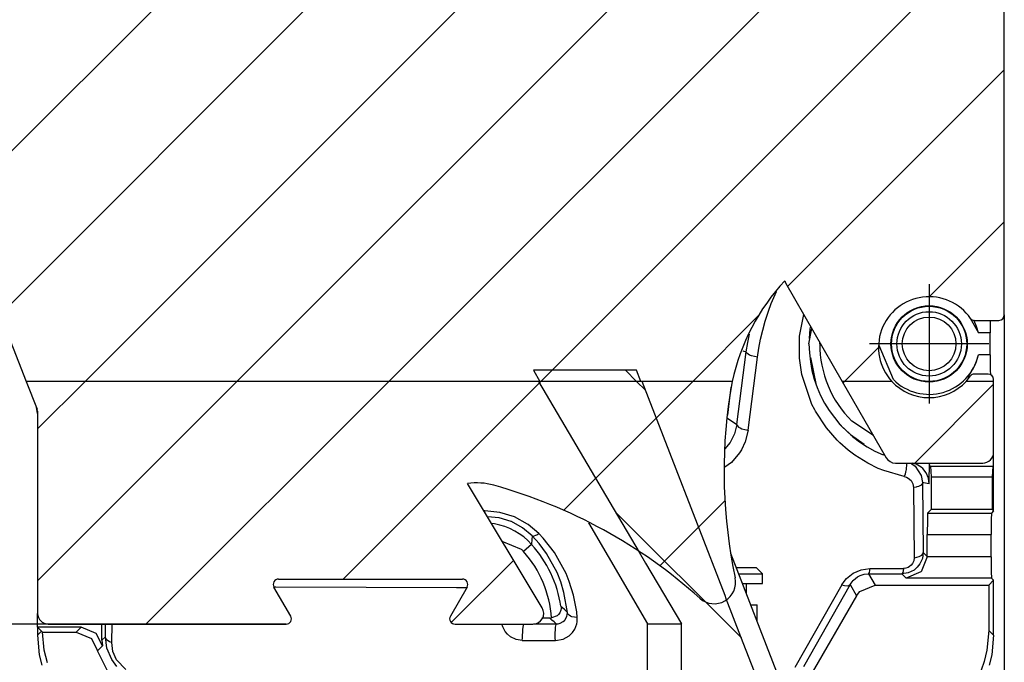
# Model space of a CAD drawing. Header units: millimetres. Extents: x -235 to 2016, y -109 to 485.
# Tile 5 of 54: x -161 to -115, y 197 to 227. Entities that reach past the tile are written whole.
import ezdxf

# ---------------------------------------------------------------- set-up
doc = ezdxf.new("R2010")
doc.units = ezdxf.units.MM
doc.linetypes.add('DOT_CENTER', pattern=[14, 12, -1, 0, -1])
doc.layers.add('1', color=7, linetype='Continuous')
doc.styles.add('CONVERTER_11', font='txt.shx', dxfattribs={"width": 0.9})
doc.dimstyles.new('ME10_DIM_52', dxfattribs={"dimtxt": 2, "dimasz": 2, "dimexe": 2, "dimexo": 0, "dimgap": 2, "dimtad": 1, "dimdsep": 46, "dimtxsty": 'CONVERTER_11', "dimsah": 1, "dimcen": 0.09, "dimclrd": 2, "dimclre": 2, "dimclrt": 2, "dimadec": 0, "dimazin": 0, "dimtol": 1, "dimtp": 1.5, "dimtm": 1.5, "dimtfac": 0.75, "dimtdec": 1, "dimtix": 1, "dimtmove": 0, "dimatfit": 3, "dimfxl": 1, "dimtolj": 1, "dimtzin": 0, "dimarcsym": 0})
doc.dimstyles.new('ME10_DIM_53', dxfattribs={"dimtxt": 2, "dimasz": 2, "dimexe": 2, "dimexo": 0, "dimgap": 2, "dimtad": 1, "dimdec": 1, "dimdsep": 46, "dimtxsty": 'CONVERTER_11', "dimsah": 1, "dimcen": 0.09, "dimclrd": 2, "dimclre": 2, "dimclrt": 2, "dimadec": 0, "dimazin": 0, "dimtol": 1, "dimtp": 1.5, "dimtm": 1.5, "dimtfac": 0.75, "dimtdec": 1, "dimtix": 1, "dimtmove": 0, "dimatfit": 3, "dimfxl": 1, "dimtolj": 1, "dimtzin": 0, "dimarcsym": 0})
pattern_1 = [(45, (0, 0), (-3.535533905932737, 3.535533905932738), [])]
pattern_2 = [(-45, (0, 0), (3.535533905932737, 3.535533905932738), [])]

# ---------------------------------------------------------------- blocks, each defined once
blk = doc.blocks.new('Li-4_PERFIL__57', base_point=(-165.0014708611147, 198.6000033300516))
at = {"linetype": 'Continuous'}
h = blk.add_hatch(dxfattribs=at)
h.set_pattern_fill('_USER', color=254, scale=5, angle=45, pattern_type=0)
h.set_pattern_definition(pattern_1)
edge = h.paths.add_edge_path()
edge.add_line((-156.0014699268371, 246.9000028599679), (-156.0014699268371, 245.8500028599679))
edge.add_line((-156.0014699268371, 245.8500028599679), (-165.0014699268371, 245.8500028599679))
edge.add_line((-165.0014699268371, 245.8500028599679), (-165.0014699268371, 243.1000033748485))
edge.add_arc((-164.7514703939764, 243.1000029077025), 0.249999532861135, 179.999892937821, 269.9998929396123)
edge.add_arc((-164.7514708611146, 242.6000033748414), 0.25, 4.558842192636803e-11, 90, ccw=False)
edge.add_line((-164.5014708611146, 242.6000033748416), (-164.5014708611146, 225.1000033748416))
edge.add_line((-164.5014708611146, 225.1000033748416), (-164.7514708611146, 225.1000033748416))
edge.add_arc((-164.7514708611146, 224.8500033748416), 0.25, 90, 180)
edge.add_line((-165.0014708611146, 224.8500033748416), (-165.0014708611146, 219.8965187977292))
edge.add_line((-165.0014708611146, 219.8965187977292), (-164.9843830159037, 219.8056786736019))
edge.add_line((-164.9843830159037, 219.8056786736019), (-164.3803867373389, 218.2570450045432))
edge.add_arc((-164.1474808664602, 218.3478801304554), 0.2499923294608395, 201.3061757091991, 291.664778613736)
edge.add_arc((-163.9627017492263, 217.8832786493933), 0.2500055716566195, 21.6051527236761, 111.71216542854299, ccw=False)
edge.add_line((-163.7302607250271, 217.975332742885), (-160.5339569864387, 209.9043869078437))
edge.add_line((-160.5339569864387, 209.9043869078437), (-136.6146108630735, 209.9043869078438))
edge.add_line((-136.6146108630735, 209.9043869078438), (-131.9186575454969, 209.9043869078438))
edge.add_line((-131.9186575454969, 209.9043869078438), (-127.6644966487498, 209.9043869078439))
edge.add_arc((-117.8914330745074, 207.7860790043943), 10.00000000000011, 137.1190173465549, 167.7703371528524, ccw=False)
edge.add_line((-125.2191210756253, 214.5908558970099), (-125.1879107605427, 214.4982307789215))
edge.add_line((-125.1879107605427, 214.4982307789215), (-122.5469300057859, 209.9043869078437))
edge.add_line((-122.5469300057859, 209.9043869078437), (-120.2337995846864, 209.9043869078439))
edge.add_arc((-118.5050348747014, 211.4962011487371), 2.349999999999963, 34.654569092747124, 222.6382915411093, ccw=False)
edge.add_arc((-116.4074171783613, 212.9462011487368), 0.1999999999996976, 214.6545690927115, 270.000000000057)
edge.add_line((-116.4074171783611, 212.7462011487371), (-115.2514699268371, 212.7462011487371))
edge.add_arc((-115.2514699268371, 212.9962011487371), 0.25, 270, 360)
edge.add_line((-115.0014699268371, 212.9962011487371), (-115.0014699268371, 227.3500028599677))
edge.add_arc((-115.2514699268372, 227.3500028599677), 0.2500000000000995, 0, 89.99999999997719)
edge.add_arc((-115.2532586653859, 227.8517789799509), 0.2517824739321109, 180.4041783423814, 270.4070499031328, ccw=False)
edge.add_line((-115.5050348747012, 227.8500028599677), (-115.5050348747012, 244.6000028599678))
edge.add_line((-115.5050348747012, 244.6000028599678), (-118.9014699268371, 244.6000028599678))
edge.add_line((-118.9014699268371, 244.6000028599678), (-118.9014699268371, 246.9000028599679))
edge.add_line((-118.9014699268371, 246.9000028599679), (-156.0014699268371, 246.9000028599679))
h = blk.add_hatch(dxfattribs=at)
h.set_pattern_fill('_USER', color=254, scale=5, angle=45, pattern_type=0)
h.set_pattern_definition(pattern_1)
edge = h.paths.add_edge_path()
edge.add_arc((-159.5014708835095, 199.1000033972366), 0.5000000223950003, 180.000002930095, 270.0000025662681)
edge.add_line((-159.5014708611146, 198.6000033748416), (-148.4344835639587, 198.6000033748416))
edge.add_arc((-148.4344835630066, 198.8500033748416), 0.25, 269.9999997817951, 389.9999997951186)
edge.add_line((-148.2179772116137, 198.9750033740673), (-148.9974000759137, 200.3250033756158))
edge.add_arc((-148.7808937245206, 200.4500033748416), 0.2499999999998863, 90, 209.999999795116, ccw=False)
edge.add_line((-148.7808937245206, 200.7000033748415), (-140.2220479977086, 200.7000033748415))
edge.add_arc((-140.2220479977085, 200.4500033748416), 0.2500000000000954, -30.000000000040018, 90.00000000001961, ccw=False)
edge.add_line((-140.0055416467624, 200.3250033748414), (-140.7849645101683, 198.9750033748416))
edge.add_arc((-140.5684581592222, 198.8500033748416), 0.2499999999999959, 149.9999999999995, 270.0000000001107)
edge.add_line((-140.5684581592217, 198.6000033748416), (-136.9397402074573, 198.6000033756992))
edge.add_arc((-136.9397402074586, 199.1000033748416), 0.4999999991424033, 270.0000000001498, 391.0161126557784)
edge.add_line((-136.5112289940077, 199.3576429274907), (-139.9923778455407, 205.1475587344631))
edge.add_arc((-139.5686940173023, 202.1776274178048), 3.000000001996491, 74.41692411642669, 98.11890821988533, ccw=False)
edge.add_arc((-145.2111435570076, 181.9498553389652), 24.0000000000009, 48.06859623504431, 74.41417784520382, ccw=False)
edge.add_arc((-128.505034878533, 200.548401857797), 1.000000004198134, 228.0610185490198, 371.9337361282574)
edge.add_arc((-104.0451667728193, 205.7170431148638), 24.00000000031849, 171.5012840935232, 191.931622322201, ccw=False)
edge.add_line((-127.7816269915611, 209.2639370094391), (-127.6644966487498, 209.9043869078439))
edge.add_line((-127.6644966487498, 209.9043869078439), (-160.5339569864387, 209.9043869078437))
edge.add_line((-160.5339569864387, 209.9043869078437), (-160.0190346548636, 208.6041630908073))
edge.add_line((-160.0190346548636, 208.6041630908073), (-160.0014709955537, 208.5121123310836))
edge.add_line((-160.0014709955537, 208.5121123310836), (-160.0014709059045, 199.1000033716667))
h = blk.add_hatch(dxfattribs=at)
h.set_pattern_fill('_USER', color=254, scale=5, angle=45, pattern_type=0)
h.set_pattern_definition(pattern_1)
edge = h.paths.add_edge_path()
edge.add_line((-120.0705172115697, 206.1000032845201), (-116.0014699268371, 206.1000028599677))
edge.add_arc((-116.001469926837, 206.6000028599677), 0.5, 269.9999999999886, 360)
edge.add_line((-115.501469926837, 206.6000028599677), (-115.501469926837, 209.9043869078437))
edge.add_line((-115.501469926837, 209.9043869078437), (-116.7762701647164, 209.9043869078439))
edge.add_arc((-118.5050348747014, 211.4962011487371), 2.349999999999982, 222.6382915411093, 317.3617084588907, ccw=False)
edge.add_line((-120.2337995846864, 209.9043869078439), (-122.5469300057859, 209.9043869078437))
edge.add_line((-122.5469300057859, 209.9043869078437), (-120.5039893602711, 206.3508016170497))
edge.add_arc((-120.0705170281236, 206.6000027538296), 0.4999994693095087, 209.8943864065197, 269.9999789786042)
h = blk.add_hatch(dxfattribs=at)
h.set_pattern_fill('_USER', color=254, scale=5, angle=45, pattern_type=0)
h.set_pattern_definition(pattern_1)
edge = h.paths.add_edge_path()
edge.add_arc((-116.4074171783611, 210.0462011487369), 0.2000000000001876, 90, 145.34543090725)
edge.add_line((-116.5719362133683, 210.1599266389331), (-116.7762701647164, 209.9043869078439))
edge.add_line((-116.7762701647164, 209.9043869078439), (-115.501469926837, 209.9043869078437))
edge.add_line((-115.501469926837, 209.9043869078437), (-115.501469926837, 209.9962011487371))
edge.add_arc((-115.751469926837, 209.9962011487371), 0.25, 0, 90)
edge.add_line((-115.751469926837, 210.2462011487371), (-116.4074171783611, 210.2462011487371))
at = {"color": 7, "linetype": 'Continuous'}
for p, q in [((-115.0014699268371, 212.9962011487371), (-115.0014699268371, 227.3500028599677)), ((-163.7302607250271, 217.975332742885), (-160.5339569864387, 209.9043869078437)), ((-125.2191210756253, 214.5908558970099), (-125.1879107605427, 214.4982307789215)), ((-125.1879107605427, 214.4982307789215), (-122.5469300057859, 209.9043869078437)), ((-116.4074171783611, 212.7462011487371), (-115.2514699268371, 212.7462011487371)), ((-160.5339569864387, 209.9043869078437), (-160.0190346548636, 208.6041630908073)), ((-127.6644966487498, 209.9043869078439), (-127.7816269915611, 209.2639370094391)), ((-122.5469300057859, 209.9043869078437), (-120.5039893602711, 206.3508016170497)), ((-116.7762701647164, 209.9043869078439), (-116.5719362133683, 210.1599266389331)), ((-115.751469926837, 210.2462011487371), (-116.4074171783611, 210.2462011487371)), ((-115.501469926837, 209.9043869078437), (-115.501469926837, 209.9962011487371)), ((-115.501469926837, 206.6000028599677), (-115.501469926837, 209.9043869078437)), ((-160.0014709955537, 208.5121123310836), (-160.0190346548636, 208.6041630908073)), ((-160.0014709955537, 208.5121123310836), (-160.0014709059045, 199.1000033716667)), ((-120.0705172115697, 206.1000032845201), (-116.0014699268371, 206.1000028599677)), ((-136.5112289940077, 199.3576429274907), (-139.9923778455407, 205.1475587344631)), ((-148.2179772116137, 198.9750033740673), (-148.9974000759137, 200.3250033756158)), ((-148.7808937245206, 200.7000033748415), (-140.2220479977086, 200.7000033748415)), ((-140.0055416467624, 200.3250033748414), (-140.7849645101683, 198.9750033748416)), ((-159.5014708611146, 198.6000033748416), (-148.4344835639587, 198.6000033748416)), ((-140.5684581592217, 198.6000033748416), (-136.9397402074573, 198.6000033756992))]:
    blk.add_line(p, q, dxfattribs=at)
at = {"color": 2, "linetype": 'DOT_CENTER'}
for p, q in [((-136.6146108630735, 209.9043869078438), (-160.5339569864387, 209.9043869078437)), ((-127.6644966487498, 209.9043869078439), (-160.5339569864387, 209.9043869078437)), ((-131.9186575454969, 209.9043869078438), (-136.6146108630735, 209.9043869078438)), ((-127.6644966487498, 209.9043869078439), (-131.9186575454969, 209.9043869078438)), ((-120.2337995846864, 209.9043869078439), (-122.5469300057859, 209.9043869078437)), ((-120.2337995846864, 209.9043869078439), (-122.5469300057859, 209.9043869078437)), ((-115.501469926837, 209.9043869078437), (-116.7762701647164, 209.9043869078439)), ((-115.501469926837, 209.9043869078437), (-116.7762701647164, 209.9043869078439))]:
    blk.add_line(p, q, dxfattribs=at)
at = {"color": 7, "linetype": 'Continuous'}
for centre, radius, start, end in [((-117.8914330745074, 207.7860790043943), 10.00000000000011, 137.1190173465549, 167.7703371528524), ((-118.5050348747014, 211.4962011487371), 2.349999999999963, 34.65456909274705, 222.6382915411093), ((-116.4074171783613, 212.9462011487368), 0.1999999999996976, 214.6545690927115, 270.000000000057), ((-115.2514699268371, 212.9962011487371), 0.25, 270, 0), ((-118.5050348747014, 211.4962011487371), 2.349999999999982, 222.6382915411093, 317.3617084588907), ((-116.4074171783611, 210.0462011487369), 0.2000000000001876, 90, 145.34543090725), ((-115.751469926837, 209.9962011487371), 0.25, 0, 90), ((-104.0451667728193, 205.7170431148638), 24.00000000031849, 171.5012840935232, 191.931622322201), ((-120.0705170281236, 206.6000027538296), 0.4999994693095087, 209.8943864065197, 269.9999789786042), ((-116.001469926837, 206.6000028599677), 0.5, 269.9999999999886, 0), ((-139.5686940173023, 202.1776274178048), 3.000000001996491, 74.41692411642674, 98.11890821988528), ((-145.2111435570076, 181.9498553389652), 24.0000000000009, 48.06859623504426, 74.41417784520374), ((-128.505034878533, 200.548401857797), 1.000000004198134, 228.0610185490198, 11.93373612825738), ((-148.7808937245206, 200.4500033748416), 0.2499999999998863, 90, 209.999999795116), ((-140.2220479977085, 200.4500033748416), 0.2500000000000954, 329.99999999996, 90.00000000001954), ((-159.5014708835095, 199.1000033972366), 0.5000000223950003, 180.000002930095, 270.0000025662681), ((-148.4344835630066, 198.8500033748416), 0.25, 269.9999997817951, 29.99999979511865), ((-140.5684581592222, 198.8500033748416), 0.2499999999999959, 149.9999999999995, 270.0000000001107), ((-136.9397402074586, 199.1000033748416), 0.4999999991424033, 270.0000000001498, 31.01611265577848)]:
    blk.add_arc(centre, radius, start, end, dxfattribs=at)
blk = doc.blocks.new('CABEZA__58', base_point=(-160.0014708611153, 170.6522973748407))
at = {"linetype": 'Continuous'}
h = blk.add_hatch(dxfattribs=at)
h.set_pattern_fill('_USER', color=254, scale=5, angle=-45, pattern_type=0)
h.set_pattern_definition(pattern_2)
h.paths.add_polyline_path([(-132.1192856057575, 210.4222973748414), (-136.9200686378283, 210.4222973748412), (-136.6146048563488, 209.9043869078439), (-131.918663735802, 209.9043869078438)])
h = blk.add_hatch(dxfattribs=at)
h.set_pattern_fill('_USER', color=254, scale=5, angle=-45, pattern_type=0)
h.set_pattern_definition(pattern_2)
h.paths.add_polyline_path([(-156.3269022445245, 196.1000033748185), (-156.5071672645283, 196.1000033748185), (-160.0014708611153, 196.1000033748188), (-160.0014708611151, 194.4050837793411), (-159.6014708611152, 194.2522973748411), (-153.5014708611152, 194.2522973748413), (-153.5014708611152, 192.5022973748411), (-131.5014708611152, 192.5022973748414), (-131.5014708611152, 194.2522973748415), (-125.4014708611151, 194.2522973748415), (-125.0014708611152, 194.4050837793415), (-125.0014708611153, 196.1000033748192), (-126.5203920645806, 196.100003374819), (-127.2607908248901, 198.0124435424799), (-127.9452400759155, 199.780276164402), (-128.001223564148, 199.9248733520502), (-131.8654399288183, 209.9043869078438), (-136.6908483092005, 209.9043869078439), (-133.3607511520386, 204.2567520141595), (-131.999344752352, 201.9489326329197), (-131.6951475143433, 201.4332656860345), (-130.0291687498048, 198.6100033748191), (-130.0291687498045, 196.1000033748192)])
at = {"color": 7, "linetype": 'Continuous'}
for p, q in [((-132.1192856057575, 210.4222973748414), (-136.9200686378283, 210.4222973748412)), ((-136.9200686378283, 210.4222973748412), (-136.6146048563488, 209.9043869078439)), ((-131.918663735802, 209.9043869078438), (-132.1192856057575, 210.4222973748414)), ((-136.6908483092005, 209.9043869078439), (-133.3607511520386, 204.2567520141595)), ((-136.6908483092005, 209.9043869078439), (-136.6146048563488, 209.9043869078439)), ((-131.8654399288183, 209.9043869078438), (-131.918663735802, 209.9043869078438)), ((-128.001223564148, 199.9248733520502), (-131.8654399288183, 209.9043869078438)), ((-133.3607511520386, 204.2567520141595), (-131.999344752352, 201.9489326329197)), ((-134.3505855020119, 203.3211271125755), (-131.6044340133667, 198.6100082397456)), ((-131.999344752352, 201.9489326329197), (-131.6951475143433, 201.4332656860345)), ((-127.738622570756, 201.9110470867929), (-125.5005826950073, 196.0999984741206)), ((-131.6951475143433, 201.4332656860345), (-130.0291687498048, 198.6100033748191)), ((-127.9452400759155, 199.780276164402), (-128.001223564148, 199.9248733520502)), ((-127.2607908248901, 198.0124435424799), (-127.9452400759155, 199.780276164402)), ((-131.6044340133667, 198.6100082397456), (-130.0291687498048, 198.6100033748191)), ((-131.6044340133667, 196.0999984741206), (-131.6044340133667, 198.6100082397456)), ((-130.0291687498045, 196.1000033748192), (-130.0291687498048, 198.6100033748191)), ((-126.5203920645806, 196.100003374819), (-127.2607908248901, 198.0124435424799))]:
    blk.add_line(p, q, dxfattribs=at)
at = {"color": 2, "linetype": 'DOT_CENTER'}
for p, q in [((-131.8654399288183, 209.9043869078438), (-136.6908483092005, 209.9043869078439)), ((-131.918663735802, 209.9043869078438), (-136.6146048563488, 209.9043869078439))]:
    blk.add_line(p, q, dxfattribs=at)
blk = doc.blocks.new('TAPA_IZQUIERDA__59', base_point=(-160.0557796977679, 193.0795290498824))
at = {"color": 7, "linetype": 'Continuous'}
for p, q in [((-125.851263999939, 213.524383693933), (-125.6060228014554, 214.084844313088)), ((-126.1330327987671, 212.7040673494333), (-125.9810304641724, 213.1732827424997)), ((-125.9810304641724, 213.1732827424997), (-125.851263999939, 213.524383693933)), ((-126.2479381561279, 212.2888909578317), (-126.1330327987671, 212.7040673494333)), ((-124.5212965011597, 212.0881386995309), (-124.3401901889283, 213.0236660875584)), ((-116.5828036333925, 212.8455065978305), (-116.2092025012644, 212.1677007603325)), ((-116.4040298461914, 212.7161637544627), (-116.4238398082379, 212.7530033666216)), ((-116.2938556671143, 212.4577599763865), (-116.4040298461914, 212.7161637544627)), ((-115.6613646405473, 212.7462006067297), (-115.6655475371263, 212.1677007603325)), ((-126.3454494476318, 211.8718340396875), (-126.2479381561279, 212.2888909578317)), ((-124.0924692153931, 211.6500055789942), (-123.9652531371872, 212.3714832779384)), ((-124.0486040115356, 212.3503135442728), (-124.0816307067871, 211.8971002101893)), ((-124.0227367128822, 212.4714727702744), (-124.0486040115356, 212.3503135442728)), ((-116.2092025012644, 212.1677007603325), (-116.2938556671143, 212.4577599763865)), ((-126.9456691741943, 211.708610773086), (-126.8689890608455, 212.1089985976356)), ((-126.4256954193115, 211.453369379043), (-126.3454494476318, 211.8718340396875)), ((-124.5324907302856, 210.989128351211), (-124.5284442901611, 212.012153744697)), ((-124.5284442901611, 212.012153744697), (-124.5212965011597, 212.0881386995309)), ((-115.6655475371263, 212.1677007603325), (-116.2092025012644, 212.1677007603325)), ((-115.6655475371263, 211.1323070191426), (-115.6655475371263, 212.1677007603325)), ((-127.1686646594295, 211.318820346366), (-127.0108137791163, 211.2724265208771)), ((-127.0108137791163, 211.2724265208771), (-126.9456691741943, 211.708610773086)), ((-126.4886297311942, 211.0340397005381), (-126.4256954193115, 211.453369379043)), ((-123.5924701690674, 211.6500055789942), (-123.5816760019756, 211.7042714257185)), ((-120.1631698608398, 209.9883041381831), (-120.8213983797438, 211.5774085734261)), ((-127.4506758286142, 207.9027964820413), (-127.0108137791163, 211.2724265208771)), ((-126.9936685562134, 211.2205889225), (-127.0108137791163, 211.2724265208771)), ((-126.9295997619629, 211.1634333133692), (-126.9936685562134, 211.2205889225)), ((-126.9316080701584, 207.6392142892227), (-126.4886297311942, 211.0340397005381)), ((-126.8609342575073, 211.1263735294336), (-126.9295997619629, 211.1634333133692)), ((-126.7759017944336, 211.093261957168), (-126.8609342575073, 211.1263735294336)), ((-126.6318817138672, 211.055420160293), (-126.7759017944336, 211.093261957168)), ((-126.4886297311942, 211.0340397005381), (-126.6318817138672, 211.055420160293)), ((-124.4237785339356, 210.2291414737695), (-124.5324907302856, 210.989128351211)), ((-124.0279874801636, 211.0196514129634), (-123.7543697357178, 209.7337479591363)), ((-116.4040851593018, 210.5837328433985), (-116.294023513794, 210.841781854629)), ((-116.294023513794, 210.841781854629), (-116.2092025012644, 211.1323070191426)), ((-115.6655475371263, 211.1323070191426), (-116.2092025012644, 211.1323070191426)), ((-115.6655475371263, 211.1323070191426), (-115.6604347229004, 210.4252016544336)), ((-116.5591850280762, 210.3139765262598), (-116.4898376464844, 210.425308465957)), ((-116.4898376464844, 210.425308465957), (-116.4830226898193, 210.4369585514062)), ((-116.4830226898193, 210.4369585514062), (-116.4040851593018, 210.5837328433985)), ((-115.6604347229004, 210.4252016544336), (-115.6513692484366, 210.2047387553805)), ((-123.9526996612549, 208.830116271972), (-124.4237785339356, 210.2291414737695)), ((-116.6847532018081, 210.132459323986), (-116.6764259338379, 210.1466295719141)), ((-116.5938998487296, 210.132459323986), (-116.6847532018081, 210.132459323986)), ((-116.6507167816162, 210.0589945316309), (-116.6847532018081, 210.132459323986)), ((-116.6764259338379, 210.1466295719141), (-116.650182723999, 210.1831743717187)), ((-116.650182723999, 210.1831743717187), (-116.5591850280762, 210.3139765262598)), ((-127.7926340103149, 209.0000495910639), (-127.7152851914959, 209.6266869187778)), ((-123.7543697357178, 209.7337479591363), (-123.7495476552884, 209.7230011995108)), ((-127.8748806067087, 208.333738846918), (-127.7926340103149, 209.0000495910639)), ((-160.0014699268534, 208.4074586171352), (-160.0557796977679, 208.6969545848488)), ((-123.824613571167, 208.5773849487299), (-123.9526996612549, 208.830116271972)), ((-123.7891941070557, 208.512302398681), (-123.824613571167, 208.5773849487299)), ((-127.8919817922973, 208.1951956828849), (-127.4506758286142, 207.9027964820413)), ((-123.2837867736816, 207.7405471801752), (-123.7891941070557, 208.512302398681)), ((-127.4506758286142, 207.9027964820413), (-127.5593175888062, 207.4683227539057)), ((-127.4506758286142, 207.9027964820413), (-127.4344959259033, 207.8434867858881)), ((-127.4344959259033, 207.8434867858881), (-127.3713550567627, 207.7789878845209)), ((-127.3713550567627, 207.7789878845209), (-127.3032121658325, 207.7377204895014)), ((-127.3032121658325, 207.7377204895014), (-127.2185745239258, 207.7013511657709)), ((-127.2185745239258, 207.7013511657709), (-127.0748672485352, 207.6607818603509)), ((-127.0748672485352, 207.6607818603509), (-126.9316080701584, 207.6392142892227)), ((-126.9316080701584, 207.6392142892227), (-127.0674133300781, 207.0913696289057)), ((-122.7783718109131, 207.1608352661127), (-123.2837867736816, 207.7405471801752)), ((-122.6682415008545, 207.9286890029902), (-122.4740238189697, 207.7158474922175)), ((-122.4740238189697, 207.7158474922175), (-122.4636575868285, 207.7061236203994)), ((-122.4470451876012, 207.6905406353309), (-122.1647052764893, 207.4256963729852)), ((-121.0939451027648, 207.3769958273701), (-122.1013507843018, 208.0501213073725)), ((-127.5593175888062, 207.4683227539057), (-127.766058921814, 207.0629348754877)), ((-122.6585731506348, 207.0428543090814), (-122.7783718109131, 207.1608352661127)), ((-122.1647052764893, 207.4256963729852), (-121.5313301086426, 206.9744386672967)), ((-127.766058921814, 207.0629348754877), (-128.0133457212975, 206.7626685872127)), ((-127.2389993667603, 206.7236785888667), (-127.3270139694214, 206.5801391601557)), ((-127.0674133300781, 207.0913696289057), (-127.2389993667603, 206.7236785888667)), ((-122.2642669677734, 206.6961593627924), (-122.6585731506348, 207.0428543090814)), ((-121.9546489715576, 206.462440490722), (-122.2642669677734, 206.6961593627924)), ((-127.3270139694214, 206.5801391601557), (-127.7034549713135, 206.1324539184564)), ((-121.3602027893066, 206.091876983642), (-121.9546489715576, 206.462440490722)), ((-120.5687993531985, 206.4635326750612), (-120.6410522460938, 206.4845924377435)), ((-115.501469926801, 205.954214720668), (-115.501469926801, 206.6000023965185)), ((-127.7034549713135, 206.1324539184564), (-128.013345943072, 205.902808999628)), ((-120.8661804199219, 205.8501014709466), (-121.3602027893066, 206.091876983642)), ((-120.6126098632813, 205.7464408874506), (-120.8661804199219, 205.8501014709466)), ((-119.5700817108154, 205.8091049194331), (-119.5867748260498, 205.7153282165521)), ((-119.5561866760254, 206.032062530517), (-119.5700817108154, 205.8091049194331)), ((-119.5672607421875, 206.107746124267), (-119.5634918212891, 206.0916519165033)), ((-119.5634918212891, 206.0916519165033), (-119.5561866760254, 206.032062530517)), ((-119.3896255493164, 206.0983047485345), (-119.3098201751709, 206.0564308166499)), ((-119.3098201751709, 206.0564308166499), (-119.1583023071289, 205.9511032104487)), ((-119.097375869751, 206.0473785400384), (-119.2713675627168, 206.1000037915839)), ((-119.1583023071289, 205.9511032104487), (-118.8666248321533, 205.5275840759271)), ((-118.8713436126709, 205.9080734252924), (-119.097375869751, 206.0473785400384)), ((-118.7963581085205, 205.8406448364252), (-118.8713436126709, 205.9080734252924)), ((-118.6408348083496, 205.6414146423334), (-118.7963581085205, 205.8406448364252)), ((-118.497241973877, 205.5346946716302), (-118.4903240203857, 205.8050537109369)), ((-118.4903240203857, 205.8050537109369), (-118.4800323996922, 206.1000032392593)), ((-118.4752873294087, 205.954214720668), (-118.4800323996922, 206.1000032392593)), ((-118.4752873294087, 205.954214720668), (-118.4403771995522, 205.954214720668)), ((-118.4403771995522, 205.954214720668), (-115.5363800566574, 205.954214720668)), ((-118.4403771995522, 205.954214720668), (-118.4054670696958, 205.454214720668)), ((-115.5363800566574, 205.954214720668), (-115.5712901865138, 205.454214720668)), ((-115.501469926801, 205.954214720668), (-115.5363800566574, 205.954214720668)), ((-115.501469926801, 203.8676726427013), (-115.501469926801, 205.954214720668)), ((-119.6552410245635, 205.4671575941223), (-120.6126098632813, 205.7464408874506)), ((-119.6191501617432, 205.581607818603), (-119.6552410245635, 205.4671575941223)), ((-119.6552410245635, 205.4671575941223), (-119.5549945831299, 205.4405326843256)), ((-119.5933589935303, 205.6844902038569), (-119.6191501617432, 205.581607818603)), ((-119.5867748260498, 205.7153282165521), (-119.5933589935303, 205.6844902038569)), ((-119.5549945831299, 205.4405326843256), (-119.47292137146, 205.402423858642)), ((-119.47292137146, 205.402423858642), (-119.3435363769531, 205.2906990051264)), ((-118.8666248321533, 205.5275840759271), (-118.8070777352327, 205.1895783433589)), ((-118.5370559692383, 205.3980369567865), (-118.6408348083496, 205.6414146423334)), ((-118.501469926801, 205.1352809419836), (-118.5370559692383, 205.3980369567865)), ((-118.5010871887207, 205.2533569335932), (-118.497241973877, 205.5346946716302)), ((-118.4054670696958, 205.454214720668), (-115.5712901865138, 205.454214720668)), ((-118.4054670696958, 205.454214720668), (-118.4054670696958, 203.9374929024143)), ((-115.5712901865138, 205.454214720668), (-115.5712901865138, 203.9374929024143)), ((-119.3435363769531, 205.2906990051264), (-119.2579460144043, 205.1403923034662)), ((-119.2579460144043, 205.1403923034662), (-119.22659204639, 204.9672998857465)), ((-119.1068382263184, 204.9840850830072), (-119.22659204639, 204.9672998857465)), ((-119.22659204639, 204.9672998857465), (-119.1956194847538, 201.6933370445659)), ((-119.0677146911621, 204.9930114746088), (-119.1068382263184, 204.9840850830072)), ((-118.9936847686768, 205.0158157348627), (-119.0677146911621, 204.9930114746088)), ((-118.9286231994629, 205.0446319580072), (-118.9936847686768, 205.0158157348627)), ((-118.8759384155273, 205.078189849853), (-118.9286231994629, 205.0446319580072)), ((-118.8378620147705, 205.1147766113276), (-118.8759384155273, 205.078189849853)), ((-118.824592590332, 205.133609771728), (-118.8378620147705, 205.1147766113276)), ((-118.8070777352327, 205.1895783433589), (-118.824592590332, 205.133609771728)), ((-118.8070777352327, 205.1895783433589), (-118.7763294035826, 201.9400450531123)), ((-118.7938938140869, 205.1869277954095), (-118.8070777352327, 205.1895783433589)), ((-118.7547512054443, 205.1792259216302), (-118.7938938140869, 205.1869277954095)), ((-118.598180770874, 205.1508598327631), (-118.7547512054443, 205.1792259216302)), ((-118.501469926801, 205.1352809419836), (-118.598180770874, 205.1508598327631)), ((-118.501469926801, 205.1352809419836), (-118.5010871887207, 205.2533569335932)), ((-139.1752602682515, 203.877474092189), (-139.228659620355, 203.8773272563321)), ((-138.4772027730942, 203.8029556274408), (-139.1752602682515, 203.877474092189)), ((-139.1632435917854, 203.7697677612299), (-139.1752602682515, 203.877474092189)), ((-138.5092824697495, 203.5454216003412), (-139.0640108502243, 203.6034832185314)), ((-137.9506294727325, 203.3772735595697), (-138.5092824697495, 203.5454216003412)), ((-137.8007442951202, 203.5995521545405), (-138.4772027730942, 203.8029556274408)), ((-137.1888859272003, 203.2597236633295), (-137.8007442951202, 203.5995521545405)), ((-118.5715948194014, 203.7713651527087), (-118.5836334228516, 203.4786224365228)), ((-118.4054670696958, 203.9374929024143), (-118.5715948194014, 203.7713651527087)), ((-118.5715948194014, 203.7713651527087), (-115.5977774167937, 203.7713651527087)), ((-115.5712901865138, 203.9374929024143), (-118.4054670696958, 203.9374929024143)), ((-115.5977774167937, 203.7713651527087), (-115.6098155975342, 203.4786224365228)), ((-115.501469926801, 203.8676726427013), (-115.5977774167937, 203.7713651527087)), ((-115.5712901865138, 203.9374929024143), (-115.501469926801, 203.8676726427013)), ((-138.735572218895, 203.2652359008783), (-138.8709429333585, 203.2823667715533)), ((-137.9371769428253, 203.3715896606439), (-137.9506294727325, 203.3772735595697)), ((-137.4221832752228, 203.088443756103), (-137.9371769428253, 203.3715896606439)), ((-136.9737865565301, 202.7117725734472), (-137.4221832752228, 203.088443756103)), ((-137.1657574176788, 203.2435836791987), (-137.1888859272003, 203.2597236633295)), ((-136.6692509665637, 202.8260715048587), (-137.1657574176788, 203.2435836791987)), ((-118.5836334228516, 203.4786224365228), (-118.5887452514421, 202.7715174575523)), ((-115.6098155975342, 203.4786224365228), (-115.6149278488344, 202.7715174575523)), ((-136.9737865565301, 202.7117725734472), (-137.0037415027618, 202.3371315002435)), ((-136.6507751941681, 202.3520317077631), (-136.9737865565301, 202.7117725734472)), ((-136.9737865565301, 202.7117725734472), (-136.9300854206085, 202.6981735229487)), ((-136.9300854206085, 202.6981735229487), (-136.7683403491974, 202.7589111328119)), ((-136.7683403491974, 202.7589111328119), (-136.6692509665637, 202.8260715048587)), ((-136.4646484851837, 202.6067810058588), (-136.6692509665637, 202.8260715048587)), ((-135.9420256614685, 201.9330444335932), (-136.4646484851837, 202.6067810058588)), ((-118.5887452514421, 201.7524609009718), (-118.5887452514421, 202.7715174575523)), ((-118.5887452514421, 202.7715174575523), (-115.6149278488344, 202.7715174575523)), ((-115.6149278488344, 201.7353104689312), (-115.6149278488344, 202.7715174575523)), ((-137.4688789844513, 202.075145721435), (-138.3693711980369, 202.4481423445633)), ((-137.0052352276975, 202.3125748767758), (-137.3771369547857, 201.978375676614)), ((-137.0037415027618, 202.3371315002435), (-137.0052352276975, 202.3125748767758)), ((-136.3102219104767, 201.8956489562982), (-136.6507751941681, 202.3520317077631)), ((-135.8179469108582, 201.0041847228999), (-136.3102219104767, 201.8956489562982)), ((-135.4031100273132, 200.958805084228), (-135.9420256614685, 201.9330444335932)), ((-119.1956194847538, 201.6933370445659), (-119.2138271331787, 201.5528869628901)), ((-119.1956194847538, 201.6933370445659), (-119.0758819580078, 201.7120246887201)), ((-119.0758819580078, 201.7120246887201), (-118.962760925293, 201.7473068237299)), ((-118.962760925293, 201.7473068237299), (-118.89772605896, 201.7793197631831)), ((-118.8139591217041, 201.6623001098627), (-118.9302616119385, 201.4006843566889)), ((-118.89772605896, 201.7793197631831), (-118.8450775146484, 201.8165779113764)), ((-118.5888923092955, 201.7353104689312), (-118.8765697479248, 201.0406532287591)), ((-118.8450775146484, 201.8165779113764), (-118.7937870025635, 201.8780479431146)), ((-118.7763294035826, 201.9400450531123), (-118.8139591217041, 201.6623001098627)), ((-118.7937870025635, 201.8780479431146), (-118.7763294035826, 201.9400450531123)), ((-118.7763294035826, 201.9400450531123), (-118.5887452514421, 201.7524609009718)), ((-118.5888923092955, 201.7353104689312), (-118.5887452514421, 201.7524609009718)), ((-115.6149278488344, 201.7353104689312), (-118.5888923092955, 201.7353104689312)), ((-115.6149278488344, 201.7353104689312), (-115.6098155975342, 201.0282020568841)), ((-127.480695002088, 201.2413406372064), (-127.2690582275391, 201.2413406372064)), ((-127.2690582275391, 201.2413406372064), (-126.5514697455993, 201.2413425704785)), ((-126.2514697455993, 200.9413425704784), (-126.5514697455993, 201.2413425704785)), ((-119.5819454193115, 201.1988410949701), (-119.6957477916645, 201.1861039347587)), ((-119.4736194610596, 201.2374534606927), (-119.5819454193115, 201.1988410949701)), ((-119.4082508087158, 201.2762107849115), (-119.4736194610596, 201.2374534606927)), ((-119.3321876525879, 201.3420410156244), (-119.4082508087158, 201.2762107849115)), ((-119.2718601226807, 201.4203567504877), (-119.3321876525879, 201.3420410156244)), ((-119.2138271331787, 201.5528869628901), (-119.2718601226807, 201.4203567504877)), ((-119.065860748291, 201.2301788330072), (-119.2020092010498, 201.1156501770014)), ((-119.0506267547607, 201.2458724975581), (-119.065860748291, 201.2301788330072)), ((-118.9302616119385, 201.4006843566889), (-119.0506267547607, 201.2458724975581)), ((-135.6473956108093, 200.5745773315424), (-135.8179469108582, 201.0041847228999)), ((-135.2531485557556, 200.591102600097), (-135.4031100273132, 200.958805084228)), ((-127.3651547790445, 200.9413414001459), (-127.0569257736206, 200.9413414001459)), ((-127.0569257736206, 200.9413414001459), (-126.2514697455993, 200.9413425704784)), ((-126.2514697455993, 200.4913425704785), (-126.2514697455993, 200.9413425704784)), ((-122.3399791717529, 200.7277679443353), (-122.0354137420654, 200.9730987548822)), ((-122.0354137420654, 200.9730987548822), (-121.6608142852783, 201.1355323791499)), ((-122.026460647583, 200.6460647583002), (-121.8368797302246, 200.7970161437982)), ((-121.8368797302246, 200.7970161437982), (-121.7170753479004, 200.8594055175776)), ((-121.7170753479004, 200.8594055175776), (-121.5226535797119, 200.9210433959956)), ((-121.6608142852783, 201.1355323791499), (-121.2549896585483, 201.1906004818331)), ((-121.5226535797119, 200.9210433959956), (-121.3200811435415, 200.9412220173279)), ((-121.3200811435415, 200.9412220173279), (-121.3010540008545, 200.9592704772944)), ((-121.3200811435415, 200.9412220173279), (-119.7726561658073, 200.9366764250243)), ((-121.3200811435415, 200.9412220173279), (-121.014898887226, 200.4122394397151)), ((-121.3010540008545, 200.9592704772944), (-121.2826862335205, 201.0101394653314)), ((-121.2826862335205, 201.0101394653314), (-121.2668647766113, 201.0903167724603)), ((-121.2668647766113, 201.0903167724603), (-121.2549896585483, 201.1906004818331)), ((-121.2549896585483, 201.1906004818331), (-119.6957477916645, 201.1861039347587)), ((-119.473316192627, 200.9822769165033), (-119.7726561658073, 200.9366764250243)), ((-119.7501106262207, 200.9547233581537), (-119.7726561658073, 200.9366764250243)), ((-119.7726561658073, 200.9366764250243), (-119.5714425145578, 200.7354627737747)), ((-119.7284412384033, 201.0056076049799), (-119.7501106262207, 200.9547233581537)), ((-119.7097969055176, 201.0858001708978), (-119.7284412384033, 201.0056076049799)), ((-119.6957477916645, 201.1861039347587), (-119.7097969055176, 201.0858001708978)), ((-118.888801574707, 201.0282020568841), (-119.5714425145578, 200.7354627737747)), ((-119.2020092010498, 201.1156501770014), (-119.473316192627, 200.9822769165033)), ((-118.8765697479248, 201.0406532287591), (-118.888801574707, 201.0282020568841)), ((-115.6098155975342, 201.0282020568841), (-115.5977774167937, 200.7354627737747)), ((-148.9043436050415, 200.3273620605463), (-148.9981872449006, 200.3279406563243)), ((-140.4954904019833, 200.2888336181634), (-148.9043436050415, 200.3273620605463)), ((-140.0272472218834, 200.2874108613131), (-140.4954904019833, 200.2888336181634)), ((-135.4967589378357, 200.0758399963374), (-135.6473956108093, 200.5745773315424)), ((-135.0511393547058, 199.9444961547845), (-135.2531485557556, 200.591102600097)), ((-127.191843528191, 200.4913406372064), (-127.0569257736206, 200.4913406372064)), ((-127.0569257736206, 200.4913406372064), (-126.2514697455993, 200.4913425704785)), ((-127.0014696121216, 199.9970365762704), (-127.0014696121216, 200.4913406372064)), ((-122.5602942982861, 200.4315074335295), (-124.74418017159, 196.5757852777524)), ((-122.1829965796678, 200.4372467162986), (-124.350627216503, 196.6104476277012)), ((-122.5602942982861, 200.4315074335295), (-122.4554176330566, 200.5915107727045)), ((-122.5602942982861, 200.4315074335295), (-122.4350605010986, 200.393993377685)), ((-122.4554176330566, 200.5915107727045), (-122.3399791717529, 200.7277679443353)), ((-122.4350605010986, 200.393993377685), (-122.3204956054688, 200.3813743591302)), ((-122.3204956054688, 200.3813743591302), (-122.2332801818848, 200.3970985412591)), ((-122.2332801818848, 200.3970985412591), (-122.1829965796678, 200.4372467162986)), ((-122.1829965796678, 200.4372467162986), (-122.037971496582, 200.6341094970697)), ((-122.1829965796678, 200.4372467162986), (-121.8804718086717, 199.9128704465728)), ((-122.037971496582, 200.6341094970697), (-122.026460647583, 200.6460647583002)), ((-121.7219905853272, 200.1193008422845), (-121.014898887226, 200.4122394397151)), ((-121.014898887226, 200.4122394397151), (-115.7283857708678, 200.4122394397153)), ((-115.5977774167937, 200.7354627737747), (-119.5714425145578, 200.7354627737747)), ((-115.7283857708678, 200.4122394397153), (-115.501469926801, 200.639155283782)), ((-115.7283857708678, 200.4122394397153), (-115.7283857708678, 198.3049219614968)), ((-115.5977774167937, 200.7354627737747), (-115.501469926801, 200.639155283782)), ((-115.501469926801, 198.0780061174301), (-115.501469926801, 200.639155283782)), ((-135.3403348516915, 199.1409577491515), (-135.4967589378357, 200.0758399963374)), ((-134.9044318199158, 199.1673202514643), (-135.0511393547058, 199.9444961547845)), ((-121.8804718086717, 199.9128704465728), (-124.0705995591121, 196.1250663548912)), ((-121.8804718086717, 199.9128704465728), (-121.7219905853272, 200.1193008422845)), ((-135.6383234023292, 199.4288323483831), (-135.6337714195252, 199.3754119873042)), ((-135.585587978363, 199.3789978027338), (-135.6383234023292, 199.4288323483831)), ((-135.6337714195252, 199.3754119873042), (-135.6348853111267, 199.3263740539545)), ((-135.4609313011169, 199.2593002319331), (-135.585587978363, 199.3789978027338)), ((-126.8067083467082, 199.4913417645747), (-126.5014697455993, 199.4913425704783)), ((-126.5014696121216, 198.6987915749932), (-126.5014697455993, 199.4913425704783)), ((-160.0014699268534, 198.4526132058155), (-160.0014699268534, 199.1000026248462)), ((-135.815101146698, 198.9911880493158), (-136.0822779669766, 198.8854059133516)), ((-135.7691550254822, 199.032077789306), (-135.815101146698, 198.9911880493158)), ((-135.7573981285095, 199.044399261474), (-135.7691550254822, 199.032077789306)), ((-135.6951899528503, 199.1292877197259), (-135.7573981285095, 199.044399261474)), ((-135.6482520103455, 199.2449188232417), (-135.6951899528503, 199.1292877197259)), ((-135.6348853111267, 199.3263740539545), (-135.6482520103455, 199.2449188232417)), ((-135.3403348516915, 199.1409577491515), (-135.4609313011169, 199.2593002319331)), ((-135.4552092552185, 198.7880058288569), (-135.3624091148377, 198.9515953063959)), ((-135.3624091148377, 198.9515953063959), (-135.3403348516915, 199.1409577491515)), ((-135.3152003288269, 199.0751304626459), (-135.3403348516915, 199.1409577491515)), ((-135.2551703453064, 199.012058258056), (-135.3152003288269, 199.0751304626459)), ((-135.1964430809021, 198.9755935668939), (-135.2551703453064, 199.012058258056)), ((-135.12553358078, 198.9461288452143), (-135.1964430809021, 198.9755935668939)), ((-135.0048403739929, 198.9179153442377), (-135.12553358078, 198.9461288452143)), ((-134.8799093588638, 198.909443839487), (-135.0048403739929, 198.9179153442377)), ((-134.8799093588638, 198.909443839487), (-134.9044318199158, 199.1673202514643)), ((-134.8905177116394, 198.6852874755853), (-134.8799093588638, 198.909443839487)), ((-157.9745958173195, 198.4526132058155), (-160.0014699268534, 198.4526132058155)), ((-160.0014699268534, 198.4526132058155), (-160.0014699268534, 198.0780061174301)), ((-160.0014699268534, 198.4526132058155), (-159.8141663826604, 198.2653096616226)), ((-158.2015116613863, 198.2256973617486), (-157.9745958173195, 198.4526132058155)), ((-157.2676868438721, 198.1598892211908), (-157.9745958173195, 198.4526132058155)), ((-157.001469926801, 197.8523085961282), (-157.001469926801, 198.600001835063)), ((-156.8412336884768, 198.0125448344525), (-156.8336088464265, 198.6000024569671)), ((-156.5393548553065, 197.7362859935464), (-156.5280972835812, 198.6000032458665)), ((-138.3464330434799, 198.4665145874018), (-138.3890790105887, 198.6000032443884)), ((-138.2313340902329, 198.2566070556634), (-138.3464330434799, 198.4665145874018)), ((-137.4050648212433, 198.3435783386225), (-137.3902065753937, 198.4613952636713)), ((-137.3902065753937, 198.4613952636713), (-137.3791439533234, 198.5285072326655)), ((-137.3791439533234, 198.5285072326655), (-137.3643887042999, 198.5902099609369)), ((-136.9184684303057, 198.6088150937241), (-136.6097996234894, 198.6081237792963)), ((-136.6097996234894, 198.6081237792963), (-135.8532825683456, 198.6066535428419)), ((-136.1630211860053, 198.8787958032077), (-136.5313684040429, 198.8787958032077)), ((-136.1630211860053, 198.8787958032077), (-136.1225140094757, 198.880451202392)), ((-136.0596840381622, 198.7898139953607), (-136.1630211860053, 198.8787958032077)), ((-136.1225140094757, 198.880451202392), (-136.0822779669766, 198.8854059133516)), ((-135.9573016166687, 198.6998634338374), (-136.0596840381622, 198.7898139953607)), ((-135.8532825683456, 198.6066535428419), (-135.9573016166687, 198.6998634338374)), ((-135.8992476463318, 198.3397903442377), (-135.8900198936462, 198.4578704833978)), ((-135.8900198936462, 198.4578704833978), (-135.8812918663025, 198.5251502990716)), ((-135.8812918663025, 198.5251502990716), (-135.8670382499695, 198.5870208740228)), ((-135.8670382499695, 198.5870208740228), (-135.8532825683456, 198.6066535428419)), ((-135.8532825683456, 198.6066535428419), (-135.7619013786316, 198.6150665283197)), ((-135.7619013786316, 198.6150665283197), (-135.6723399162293, 198.6381721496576)), ((-135.6723399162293, 198.6381721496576), (-135.5276637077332, 198.7182922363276)), ((-135.5276637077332, 198.7182922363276), (-135.475200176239, 198.7659835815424)), ((-135.475200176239, 198.7659835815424), (-135.4552092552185, 198.7880058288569)), ((-134.9937014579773, 198.3650665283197), (-134.9019179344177, 198.6176338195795)), ((-134.9019179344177, 198.6176338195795), (-134.8990912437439, 198.6321334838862)), ((-134.8990912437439, 198.6321334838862), (-134.8905177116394, 198.6852874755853)), ((-159.8141663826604, 198.2653096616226), (-160.0014699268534, 198.0780061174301)), ((-160.0014699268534, 198.0780061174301), (-159.9180011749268, 197.1684112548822)), ((-159.8021106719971, 198.2533111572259), (-159.8141663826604, 198.2653096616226)), ((-159.7739263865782, 198.2256973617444), (-159.8021106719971, 198.2533111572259)), ((-159.6882839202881, 197.3801460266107), (-159.7739263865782, 198.2256973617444)), ((-159.7739263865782, 198.2256973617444), (-158.2015116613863, 198.2256973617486)), ((-158.2015116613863, 198.2256973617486), (-157.4946041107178, 197.9329757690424)), ((-156.9836510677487, 197.5859143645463), (-157.2676868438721, 198.1598892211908)), ((-157.001469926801, 197.8523085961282), (-156.8412336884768, 198.0125448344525)), ((-156.7750644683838, 197.4792060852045), (-156.8412336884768, 198.0125448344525)), ((-156.8196506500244, 197.9285354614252), (-156.8412336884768, 198.0125448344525)), ((-138.1194566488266, 198.126747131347), (-138.2313340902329, 198.2566070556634)), ((-137.9790318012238, 198.0115470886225), (-138.1194566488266, 198.126747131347)), ((-137.7163193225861, 197.883121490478), (-137.9790318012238, 198.0115470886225)), ((-137.4336636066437, 197.9544906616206), (-137.4260323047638, 198.1002235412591)), ((-137.4260323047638, 198.1002235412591), (-137.4182350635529, 198.2058410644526)), ((-137.4182350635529, 198.2058410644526), (-137.4050648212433, 198.3435783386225)), ((-135.9055953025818, 198.0958862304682), (-135.9045157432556, 198.2017440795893)), ((-135.9031462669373, 197.949787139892), (-135.9055953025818, 198.0958862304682)), ((-135.9045157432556, 198.2017440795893), (-135.8992476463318, 198.3397903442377)), ((-135.5351500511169, 197.8962097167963), (-135.2500700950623, 198.0583190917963)), ((-135.2500700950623, 198.0583190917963), (-135.1031374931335, 198.2027893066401)), ((-135.1031374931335, 198.2027893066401), (-134.9937014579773, 198.3650665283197)), ((-115.7283857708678, 198.3049219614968), (-115.8147048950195, 197.3798866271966)), ((-115.7283857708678, 198.3049219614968), (-115.501469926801, 198.0780061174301)), ((-115.501469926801, 198.0780061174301), (-115.5849170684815, 197.1684684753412)), ((-157.4946041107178, 197.9329757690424), (-157.2105712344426, 197.3590306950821)), ((-157.2105712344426, 197.3590306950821), (-156.9836510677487, 197.5859143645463)), ((-157.001469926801, 197.8523085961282), (-156.9836510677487, 197.5859143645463)), ((-156.757116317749, 197.8480033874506), (-156.8196506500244, 197.9285354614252)), ((-156.6590328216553, 197.7815246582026), (-156.757116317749, 197.8480033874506)), ((-156.5393548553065, 197.7362859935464), (-156.6590328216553, 197.7815246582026)), ((-156.4906139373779, 197.3321304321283), (-156.5393548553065, 197.7362859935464)), ((-137.4366974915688, 197.8362384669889), (-137.7163193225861, 197.883121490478)), ((-137.4366974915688, 197.8362384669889), (-137.4336636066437, 197.9544906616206)), ((-137.4366974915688, 197.8362384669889), (-135.8972811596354, 197.8311967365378)), ((-135.8972811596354, 197.8311967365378), (-135.9031462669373, 197.949787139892)), ((-135.8972811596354, 197.8311967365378), (-135.5351500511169, 197.8962097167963)), ((-159.9180011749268, 197.1684112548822), (-159.8038959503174, 196.6866607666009)), ((-159.5398235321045, 196.7909851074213), (-159.6882839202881, 197.3801460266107)), ((-156.6425113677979, 196.2111434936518), (-157.2105712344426, 197.3590306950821)), ((-156.5497798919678, 196.9504966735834), (-156.7750644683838, 197.4792060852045)), ((-156.3216152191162, 196.9318733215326), (-156.4906139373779, 197.3321304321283)), ((-115.8147048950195, 197.3798866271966), (-115.9437885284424, 196.8532180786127)), ((-115.5849170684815, 197.1684684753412), (-115.6989860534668, 196.6867675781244)), ((-156.304536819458, 196.6283340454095), (-156.5497798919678, 196.9504966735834)), ((-155.8980493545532, 196.4821739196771), (-156.3216152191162, 196.9318733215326)), ((-115.9437885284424, 196.8532180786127), (-116.0820083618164, 196.4580917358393))]:
    blk.add_line(p, q, dxfattribs=at)
for radius in [1.77618060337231, 1.75, 1.5, 1.25]:
    blk.add_circle((-118.501469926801, 211.6500038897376), radius, dxfattribs=at)
for centre, radius, start, end in [((-118.5014692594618, 211.6500028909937), 5.590999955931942, 179.9999724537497, 247.5000007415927), ((-118.5014692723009, 211.6500023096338), 5.091000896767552, 179.9999632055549, 224.9999959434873), ((-118.5014690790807, 211.6500041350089), 2.349999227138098, 224.9999864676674, 347.2735387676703), ((-139.2366429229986, 200.3073782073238), 2.99999899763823, 41.94362750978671, 80.38518888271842), ((-141.1638315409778, 198.5755408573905), 5.591005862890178, 8.77870892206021, 41.94377436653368), ((-139.2366341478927, 200.3073676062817), 2.499999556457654, 41.94395362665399, 45.00037194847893), ((-141.1638403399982, 198.5755594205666), 5.091000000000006, 3.4892701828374, 41.94357260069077)]:
    blk.add_arc(centre, radius, start, end, dxfattribs=at)
at = {"layer": '1', "color": 2, "linetype": 'DOT_CENTER'}
for p, q in [((-118.501469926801, 214.42618449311), (-118.501469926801, 208.8738232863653)), ((-115.7252893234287, 211.6500038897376), (-121.2776505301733, 211.6500038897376))]:
    blk.add_line(p, q, dxfattribs=at)
blk = doc.blocks.new('Li-6__60', base_point=(-165.0014708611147, 170.6522973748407))
for name, p in [('Li-4_PERFIL__57', (-165.0014708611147, 198.6000033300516)), ('TAPA_IZQUIERDA__59', (-160.0557796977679, 193.0795290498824)), ('CABEZA__58', (-160.0014708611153, 170.6522973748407))]:
    blk.add_blockref(name, p)
blk = doc.blocks.new('*D116')
at = {"layer": '1', "color": 2, "linetype": 'Continuous'}
for p, q in [((-115.0014699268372, 212.9962011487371), (-115.0014699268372, 135.1829822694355)), ((-125.0014708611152, 180.4522973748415), (-125.0014708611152, 135.1829822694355)), ((-136.6353283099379, 137.1829822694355), (-125.0014708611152, 137.1829822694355)), ((-125.0014708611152, 137.1829822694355), (-115.0014699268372, 137.1829822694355))]:
    blk.add_line(p, q, dxfattribs=at)
at = {"layer": '1', "color": 2}
for points in [[(-123.0014708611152, 137.4462872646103), (-123.0014708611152, 136.9196772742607), (-125.0014708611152, 137.1829822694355)], [(-117.0014699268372, 136.9196772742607), (-117.0014699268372, 137.4462872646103), (-115.0014699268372, 137.1829822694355)]]:
    blk.add_solid(points, dxfattribs=at)
at = {"layer": '1', "color": 2, "insert": (-136.6353283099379, 139.1829822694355), "char_height": 2, "attachment_point": 7, "rotation": 0.00013888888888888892, "line_spacing_factor": 0.60024009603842, "style": 'CONVERTER_11'}
blk.add_mtext('\\C2;10\\C2;\\H1.5;{\\Fgdt;`}1.5', dxfattribs=at)
blk = doc.blocks.new('*D117')
at = {"layer": '1', "color": 2, "linetype": 'Continuous'}
for p, q in [((-169.6270878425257, 198.6000033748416), (-169.6270878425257, 210.0965118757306)), ((-148.4344835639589, 198.6000033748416), (-171.6270878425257, 198.6000033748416)), ((-169.6270878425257, 196.1000033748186), (-169.6270878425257, 198.6000033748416)), ((-156.5071672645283, 196.1000033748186), (-171.6270878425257, 196.1000033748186)), ((-169.6270878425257, 192.1000033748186), (-169.6270878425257, 196.1000033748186))]:
    blk.add_line(p, q, dxfattribs=at)
at = {"layer": '1', "color": 2}
for points in [[(-169.8903928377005, 200.6000033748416), (-169.3637828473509, 200.6000033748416), (-169.6270878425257, 198.6000033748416)], [(-169.3637828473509, 194.1000033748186), (-169.8903928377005, 194.1000033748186), (-169.6270878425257, 196.1000033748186)]]:
    blk.add_solid(points, dxfattribs=at)
at = {"layer": '1', "color": 2, "insert": (-171.6270878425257, 202.1090118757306), "char_height": 2, "attachment_point": 7, "rotation": 90, "line_spacing_factor": 0.60024009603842, "style": 'CONVERTER_11'}
blk.add_mtext('\\C2;2.5\\C2;\\H1.5;{\\Fgdt;`}1.5', dxfattribs=at)
blk = doc.blocks.new('B-B__61', base_point=(-140, 213.9999999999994))
blk.add_blockref('Li-6__60', (-165.0014708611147, 170.6522973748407))
at = {"layer": '1'}
dim = blk.add_linear_dim(base=(-125.0014708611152, 137.1829822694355), p1=(-115.0014699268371, 212.9962011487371), p2=(-125.0014708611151, 180.4522973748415), dimstyle='ME10_DIM_52', dxfattribs=at)
dim.commit()
dim.dimension.update_dxf_attribs({"geometry": '*D116', "text_midpoint": (-133.2665783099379, 140.1829822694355), "text_rotation": 0.00013888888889})
dim = blk.add_linear_dim(base=(-169.6270878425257, 196.1000033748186), p1=(-148.4344835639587, 198.6000033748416), p2=(-156.5071672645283, 196.1000033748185), angle=90, dimstyle='ME10_DIM_53', dxfattribs=at)
dim.commit()
dim.dimension.update_dxf_attribs({"geometry": '*D117', "text_midpoint": (-172.6270878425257, 206.1027618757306), "text_rotation": 90})

msp = doc.modelspace()

# ---------------------------------------------------------------- block references
msp.add_blockref('B-B__61', (-140, 213.9999999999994))

doc.saveas('drawing.dxf')
